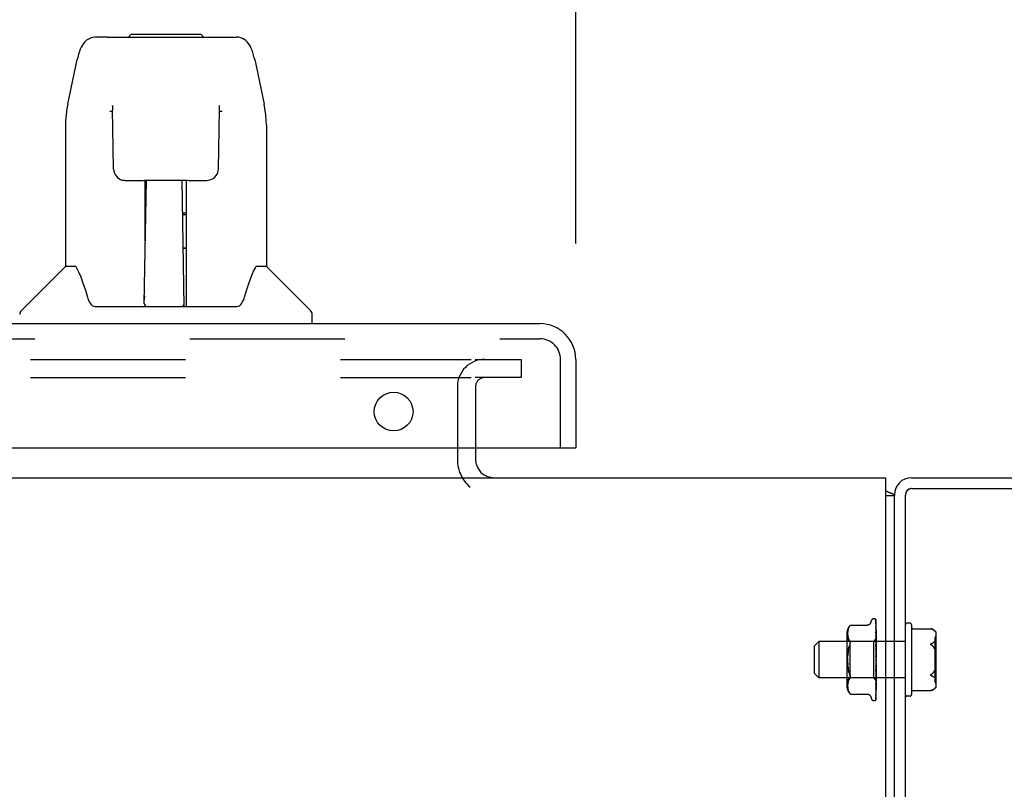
# Model space of a CAD drawing. Header units: inches. Extents: x 0 to 193, y 0 to 125.
# Tile 14 of 99: x 40.81 to 47.57, y 109.14 to 114.43. Entities that reach past the tile are written whole.
import ezdxf

# ---------------------------------------------------------------- set-up
doc = ezdxf.new("R2010")
doc.units = ezdxf.units.IN
doc.header["$LTSCALE"] = 10.63801
doc.header["$MEASUREMENT"] = 0
doc.linetypes.add('HIDDEN', pattern=[0.2, 0.1, -0.1])
doc.layers.get('0').update_dxf_attribs({"linetype": 'CONTINUOUS'})
for name, color, linetype in [('DEFAULT_2', 8, 'HIDDEN'), ('DIMENSIONS', 7, 'CONTINUOUS'), ('MAIN_ENCLOSURE_DOOR_ASSEMBLY', 7, 'CONTINUOUS')]:
    doc.layers.add(name, color=color, linetype=linetype)
doc.styles.get("Standard").update_dxf_attribs({"font": 'arial.ttf'})
doc.dimstyles.new('DIMSTYLE_1', dxfattribs={"dimtxt": 0.853316, "dimasz": 1.137755, "dimexe": 0.09, "dimexo": 0.07, "dimgap": 0.0375, "dimtad": 0, "dimtih": 1, "dimtoh": 1, "dimzin": 4, "dimdsep": 46, "dimtxsty": 'Standard', "dimblk": '_FILLED', "dimblk1": '_FILLED', "dimblk2": '_FILLED', "dimcen": 0.09, "dimazin": 1, "dimtfac": 1, "dimtdec": 3, "dimtofl": 0, "dimtmove": 0, "dimatfit": 3, "dimldrblk": '_FILLED', "dimfxl": 0, "dimtolj": 1, "dimtzin": 4, "dimarcsym": 0})

# ---------------------------------------------------------------- blocks, each defined once
blk = doc.blocks.new('_FILLED')
at = {"color": 0, "linetype": 'ByBlock'}
blk.add_solid([(0, 0), (-1, 0.2), (-1, -0.2)], dxfattribs=at)
blk = doc.blocks.new('*D3')
at = {"layer": 'DIMENSIONS', "color": 2, "linetype": 'Continuous'}
for p, q in [((7.6898, 112.8925), (7.6898, 115.8215)), ((44.6273, 112.8925), (44.6273, 115.8215)), ((7.6898, 114.7975), (22.2901, 114.7975)), ((44.6273, 114.7975), (30.027, 114.7975))]:
    blk.add_line(p, q, dxfattribs=at)
at = {"layer": 'DIMENSIONS', "color": 2, "linetype": 'Continuous', "xscale": 1.137755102, "yscale": 1.137755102, "zscale": 1.137755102, "rotation": 180}
blk.add_blockref('_FILLED', (7.6898, 114.7975), dxfattribs=at)
at = {"layer": 'DIMENSIONS', "color": 2, "linetype": 'Continuous', "xscale": 1.137755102, "yscale": 1.137755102, "zscale": 1.137755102}
blk.add_blockref('_FILLED', (44.6273, 114.7975), dxfattribs=at)
at = {"layer": 'DIMENSIONS', "color": 2, "linetype": 'Continuous', "insert": (26.1586, 115.2242), "char_height": 0.85332, "width": 6.88363, "attachment_point": 2, "line_spacing_factor": 0.9}
blk.add_mtext('36.94 DOOR', dxfattribs=at)

msp = doc.modelspace()

# ---------------------------------------------------------------- linework, layer by layer
at = {"color": 7, "linetype": 'Continuous'}
for p, q in [((43.9398, 111.4886), (43.9398, 111.4096)), ((7.3773, 111.2846), (46.7523, 111.2846)), ((46.7523, 111.2846), (46.7523, 93.4096)), ((46.7542, 111.1978), (46.7523, 111.1962)), ((46.8148, 111.1596), (46.7523, 111.1596)), ((46.8148, 93.3471), (46.8148, 111.1596))]:
    msp.add_line(p, q, dxfattribs=at)
at = {"color": 3, "linetype": 'Continuous'}
for p, q in [((46.9318, 111.2846), (49.4628, 111.2846)), ((46.8148, 111.1596), (46.8148, 111.1676)), ((46.9348, 111.2096), (49.4668, 111.2096)), ((46.8898, 93.2846), (46.8898, 111.1646))]:
    msp.add_line(p, q, dxfattribs=at)
at = {"color": 7, "linetype": 'Continuous'}
for points in [[(46.7542, 111.1978), (46.7562, 111.1957), (46.7587, 111.1936), (46.7615, 111.1916), (46.7647, 111.1897), (46.7682, 111.1879), (46.7719, 111.1862), (46.7757, 111.1846), (46.7796, 111.1831), (46.7835, 111.1817)], [(46.7835, 111.1817), (46.7909, 111.179), (46.7943, 111.1777), (46.7975, 111.1764), (46.8004, 111.1751), (46.8032, 111.1738), (46.8057, 111.1723), (46.8079, 111.1709), (46.8098, 111.1694), (46.8114, 111.1679), (46.8126, 111.1664), (46.8136, 111.1648), (46.8143, 111.1632), (46.8147, 111.1614), (46.8148, 111.1596)]]:
    msp.add_lwpolyline(points, dxfattribs=at)
for centre, radius, start, end in [((44.0648, 111.4096), 0.125, 180, 270), ((46.5648, 111.0346), 0.25, 40.76087, 41.39316), ((46.9318, 111.1676), 0.042, 93.75801, 176.24199)]:
    msp.add_arc(centre, radius, start, end, dxfattribs=at)
at = {"color": 3, "linetype": 'Continuous'}
for centre, radius in [((46.9318, 111.1676), 0.117), ((46.9348, 111.1646), 0.045)]:
    msp.add_arc(centre, radius, 90, 180, dxfattribs=at)
at = {"layer": 'DEFAULT_2', "color": 8, "linetype": 'HIDDEN'}
for p, q in [((8.9711, 112.0971), (43.9086, 112.0971)), ((43.936, 112.0971), (44.2523, 112.0971)), ((44.2523, 112.0971), (44.2523, 111.9721)), ((8.9711, 111.9721), (43.9086, 111.9721)), ((43.8148, 111.9096), (43.8148, 111.4096)), ((44.2523, 111.9721), (43.936, 111.9721)), ((43.9398, 111.9096), (43.9398, 111.4886)), ((46.6522, 110.2898), (46.6577, 110.3049)), ((46.6733, 110.3159), (46.6741, 110.3159)), ((46.685, 110.3117), (46.6851, 110.3116)), ((46.6872, 110.307), (46.689, 110.1779)), ((46.6872, 110.3039), (46.689, 110.1766)), ((46.6872, 110.3002), (46.689, 110.1741)), ((46.6872, 110.2911), (46.689, 110.1701)), ((46.6898, 110.03), (46.6898, 110.3049)), ((46.4934, 110.2198), (46.4933, 110.2148)), ((46.4937, 110.2247), (46.4934, 110.2197)), ((46.4942, 110.2299), (46.4937, 110.2246)), ((46.495, 110.2351), (46.4942, 110.2298)), ((46.4961, 110.2405), (46.4949, 110.235)), ((46.4976, 110.2459), (46.4961, 110.2404)), ((46.4995, 110.2513), (46.4976, 110.2459)), ((46.502, 110.2567), (46.4995, 110.2513)), ((46.5112, 110.2696), (46.5118, 110.2703)), ((46.5122, 110.2707), (46.5116, 110.2701)), ((46.5122, 110.2707), (46.6247, 110.2707)), ((46.6871, 110.2844), (46.6872, 110.2838)), ((46.6872, 110.2838), (46.689, 110.1652)), ((46.6872, 110.2691), (46.689, 110.1587)), ((46.6872, 110.2586), (46.6872, 110.2584)), ((46.6879, 110.2528), (46.6872, 110.2586)), ((46.6872, 110.2584), (46.689, 110.1516)), ((46.6872, 110.2385), (46.689, 110.1428)), ((46.6873, 110.2381), (46.6872, 110.2385)), ((46.6872, 110.2248), (46.6872, 110.2249)), ((46.6872, 110.2249), (46.689, 110.1337)), ((46.6879, 110.2179), (46.6872, 110.2248)), ((46.6898, 110.2372), (46.6892, 110.2427)), ((46.9218, 110.2846), (46.8998, 110.2846)), ((46.9318, 110.2746), (46.9318, 109.7946)), ((46.9418, 110.2473), (47.0628, 110.2473)), ((47.0628, 110.2472), (47.0627, 110.2473)), ((47.0628, 110.2472), (47.0631, 110.2472)), ((47.0636, 110.2471), (47.0629, 110.2472)), ((47.0634, 110.2471), (47.0643, 110.2469)), ((47.0651, 110.2467), (47.0645, 110.2468)), ((47.0651, 110.2467), (47.0659, 110.2464)), ((47.0656, 110.2465), (47.0665, 110.2463)), ((47.0663, 110.2463), (47.0671, 110.2461)), ((47.0677, 110.2459), (47.0669, 110.2461)), ((47.0858, 110.2362), (47.0874, 110.2348)), ((47.0888, 110.2335), (47.0874, 110.2348)), ((47.0904, 110.2318), (47.0914, 110.2308)), ((47.0919, 110.2302), (47.0909, 110.2313)), ((47.0924, 110.2297), (47.0919, 110.2303)), ((47.0934, 110.2287), (47.0924, 110.2298)), ((47.0933, 110.2287), (47.0944, 110.2276)), ((47.0943, 110.2277), (47.0949, 110.2271)), ((47.0948, 110.2272), (47.0954, 110.2266)), ((47.0988, 110.2259), (47.0988, 109.8433)), ((46.2648, 110.1286), (46.2948, 110.1586)), ((46.8898, 110.1586), (46.2948, 110.1586)), ((46.2948, 110.1586), (46.2948, 109.9106)), ((46.4878, 110.2142), (46.4878, 109.855)), ((46.5078, 110.1599), (46.4878, 110.1799)), ((46.4933, 110.2149), (46.4934, 110.21)), ((46.4934, 110.2101), (46.4937, 110.2052)), ((46.4937, 110.2053), (46.4942, 110.2002)), ((46.4942, 110.2003), (46.4949, 110.1951)), ((46.4949, 110.1951), (46.496, 110.1897)), ((46.496, 110.1897), (46.4976, 110.1842)), ((46.4975, 110.1842), (46.4996, 110.1787)), ((46.4995, 110.1787), (46.5021, 110.1733)), ((46.5021, 110.1733), (46.5051, 110.1682)), ((46.5051, 110.1682), (46.5087, 110.1633)), ((46.6708, 110.1599), (46.5078, 110.1599)), ((46.5078, 110.1599), (46.5078, 109.9094)), ((46.6898, 110.1789), (46.6708, 110.1599)), ((46.6708, 110.1599), (46.6708, 109.9094)), ((46.6872, 110.2005), (46.689, 110.123)), ((46.6872, 110.1843), (46.6872, 110.1845)), ((46.6872, 110.1845), (46.689, 110.1123)), ((46.6888, 110.1676), (46.6872, 110.1843)), ((46.6872, 110.1565), (46.689, 110.0999)), ((46.6888, 110.21), (46.6879, 110.2179)), ((46.6898, 110.1567), (46.6888, 110.1676)), ((46.689, 110.1779), (46.6891, 110.1779)), ((46.689, 110.1766), (46.6891, 110.1767)), ((46.689, 110.1741), (46.6891, 110.174)), ((46.689, 110.1701), (46.6891, 110.1703)), ((46.689, 110.1652), (46.6891, 110.165)), ((46.689, 110.1587), (46.6891, 110.159)), ((46.689, 110.1516), (46.6891, 110.1513)), ((46.6898, 110.1736), (46.6891, 110.1703)), ((46.6898, 110.1618), (46.6891, 110.165)), ((46.6898, 110.1639), (46.6891, 110.159)), ((46.6898, 110.1466), (46.6891, 110.1513)), ((47.0874, 110.1557), (47.0893, 110.1576)), ((47.0899, 110.158), (47.0894, 110.1576)), ((47.0938, 109.8806), (47.0938, 110.1886)), ((47.0986, 110.1523), (47.0985, 110.1532)), ((47.0987, 110.1514), (47.0986, 110.1523)), ((47.0988, 110.1505), (47.0987, 110.1514)), ((46.2648, 109.9406), (46.2648, 110.1286)), ((46.4961, 110.0858), (46.4978, 110.0976)), ((46.6872, 110.1384), (46.6872, 110.1386)), ((46.6872, 110.1386), (46.689, 110.088)), ((46.6898, 110.1091), (46.6872, 110.1384)), ((46.6872, 110.108), (46.689, 110.0745)), ((46.6872, 110.0889), (46.6872, 110.0887)), ((46.6872, 110.0889), (46.689, 110.0616)), ((46.6872, 110.0887), (46.6898, 110.0588)), ((46.689, 110.1428), (46.6891, 110.1432)), ((46.689, 110.1337), (46.6891, 110.1334)), ((46.689, 110.123), (46.6891, 110.1235)), ((46.689, 110.1123), (46.6891, 110.112)), ((46.689, 110.0999), (46.6891, 110.1006)), ((46.689, 110.088), (46.6891, 110.0877)), ((46.6898, 110.1494), (46.6891, 110.1432)), ((46.6898, 110.1273), (46.6891, 110.1334)), ((46.6898, 110.1308), (46.6891, 110.1235)), ((46.6898, 110.1047), (46.6891, 110.112)), ((46.6898, 110.1087), (46.6891, 110.1006)), ((46.6898, 110.0796), (46.6891, 110.0877)), ((46.6898, 110.0839), (46.6891, 110.0753)), ((47.0782, 110.1491), (47.0759, 110.1479)), ((47.0894, 110.1099), (47.0888, 110.111)), ((47.0899, 110.109), (47.0904, 110.108)), ((47.0904, 110.108), (47.0909, 110.1071)), ((47.0909, 110.1072), (47.0914, 110.1062)), ((47.0914, 110.1063), (47.0919, 110.1054)), ((47.0986, 110.1065), (47.0987, 110.1075)), ((47.0987, 110.1075), (47.0988, 110.1085)), ((47.0988, 110.1495), (47.0988, 110.1505)), ((47.0988, 110.1496), (47.0988, 110.1486)), ((47.0988, 110.1095), (47.0988, 110.1107)), ((47.0988, 110.1085), (47.0988, 110.1096)), ((46.689, 110.0745), (46.6891, 110.0753)), ((46.689, 110.0616), (46.6891, 110.0615)), ((46.6898, 110.0529), (46.6891, 110.0615)), ((46.6898, 110.0574), (46.6891, 110.0485)), ((46.6898, 110.0255), (46.6891, 110.0343)), ((46.6898, 110.03), (46.6891, 110.0212)), ((46.6898, 109.7649), (46.6898, 110.0255)), ((46.4961, 109.9834), (46.4949, 109.9957)), ((46.6882, 109.998), (46.6872, 109.9867)), ((46.689, 109.9942), (46.6872, 109.9551)), ((46.6872, 109.9553), (46.6898, 109.985)), ((46.689, 109.9817), (46.6872, 109.9365)), ((46.689, 109.9688), (46.6872, 109.9071)), ((46.689, 109.9574), (46.6872, 109.89)), ((46.6872, 109.9551), (46.6872, 109.9553)), ((46.689, 110.0082), (46.6882, 109.998)), ((46.689, 109.9942), (46.6891, 109.9944)), ((46.689, 109.9817), (46.6891, 109.981)), ((46.689, 109.9688), (46.6891, 109.9691)), ((46.689, 109.9574), (46.6891, 109.9568)), ((46.6898, 109.9984), (46.6891, 110.0072)), ((46.6898, 110.0028), (46.6891, 109.9944)), ((46.6898, 109.9726), (46.6891, 109.981)), ((46.6898, 109.9768), (46.6891, 109.9691)), ((46.6898, 109.9491), (46.6891, 109.9568)), ((46.6898, 109.9528), (46.6891, 109.9461)), ((47.0894, 109.9593), (47.0888, 109.9582)), ((47.0904, 109.9612), (47.0899, 109.9603)), ((47.0909, 109.9621), (47.0904, 109.9612)), ((47.0914, 109.963), (47.0909, 109.9621)), ((47.0919, 109.9638), (47.0914, 109.9629)), ((47.0924, 109.9645), (47.0919, 109.9637)), ((47.0986, 109.9626), (47.0985, 109.9635)), ((47.0987, 109.9617), (47.0986, 109.9626)), ((47.0988, 109.9607), (47.0987, 109.9617)), ((46.2648, 109.9406), (46.2948, 109.9106)), ((46.8898, 109.9106), (46.2948, 109.9106)), ((46.5078, 109.9094), (46.4878, 109.8894)), ((46.4976, 109.885), (46.496, 109.8795)), ((46.4996, 109.8905), (46.4975, 109.885)), ((46.5021, 109.8959), (46.4995, 109.8905)), ((46.5051, 109.901), (46.5021, 109.8959)), ((46.5051, 109.901), (46.5087, 109.9059)), ((46.5054, 109.9401), (46.5087, 109.9312)), ((46.6708, 109.9094), (46.5078, 109.9094)), ((46.512, 109.9142), (46.5116, 109.9119)), ((46.6896, 109.8906), (46.6708, 109.9094)), ((46.689, 109.9458), (46.6872, 109.8637)), ((46.689, 109.9359), (46.6872, 109.8489)), ((46.689, 109.9261), (46.6872, 109.8266)), ((46.6872, 109.9073), (46.6884, 109.9201)), ((46.689, 109.9179), (46.6872, 109.8144)), ((46.689, 109.9102), (46.6872, 109.797)), ((46.6872, 109.9071), (46.6872, 109.9073)), ((46.689, 109.9042), (46.6872, 109.788)), ((46.689, 109.899), (46.6872, 109.776)), ((46.689, 109.8953), (46.6872, 109.7705)), ((46.689, 109.8926), (46.6872, 109.7644)), ((46.689, 109.8913), (46.6872, 109.7625)), ((46.6884, 109.9201), (46.6898, 109.9359)), ((46.6888, 109.8797), (46.6898, 109.8902)), ((46.689, 109.9458), (46.6891, 109.9461)), ((46.689, 109.9359), (46.6891, 109.9354)), ((46.689, 109.9261), (46.6891, 109.9263)), ((46.689, 109.9179), (46.6891, 109.9176)), ((46.689, 109.9104), (46.6891, 109.9105)), ((46.689, 109.9102), (46.689, 109.9104)), ((46.689, 109.9042), (46.6891, 109.904)), ((46.689, 109.899), (46.6891, 109.8991)), ((46.689, 109.8953), (46.6891, 109.8951)), ((46.689, 109.8926), (46.6891, 109.8926)), ((46.689, 109.8913), (46.6891, 109.8913)), ((46.6898, 109.9286), (46.6891, 109.9354)), ((46.6898, 109.9318), (46.6891, 109.9263)), ((46.6898, 109.912), (46.6891, 109.9176)), ((46.6898, 109.9145), (46.6891, 109.9105)), ((46.6898, 109.8999), (46.6891, 109.904)), ((46.6898, 109.9016), (46.6891, 109.8991)), ((46.6898, 109.8904), (46.6896, 109.8906)), ((47.0858, 109.9149), (47.0874, 109.9136)), ((47.0899, 109.9112), (47.0904, 109.9107)), ((47.0904, 109.9108), (47.0909, 109.9104)), ((47.0986, 109.9169), (47.0987, 109.9179)), ((47.0987, 109.9178), (47.0988, 109.9188)), ((47.0988, 109.9197), (47.0988, 109.9206)), ((47.0988, 109.9187), (47.0988, 109.9197)), ((46.4934, 109.8592), (46.4933, 109.8543)), ((46.4933, 109.8544), (46.4934, 109.8494)), ((46.4937, 109.864), (46.4934, 109.8591)), ((46.4934, 109.8495), (46.4937, 109.8445)), ((46.4942, 109.869), (46.4937, 109.8639)), ((46.4937, 109.8446), (46.4942, 109.8393)), ((46.4949, 109.8741), (46.4942, 109.8689)), ((46.4942, 109.8394), (46.495, 109.8341)), ((46.496, 109.8795), (46.4949, 109.8741)), ((46.4949, 109.8342), (46.4961, 109.8287)), ((46.4961, 109.8288), (46.4976, 109.8233)), ((46.4976, 109.8233), (46.4995, 109.8179)), ((46.4995, 109.8179), (46.502, 109.8125)), ((46.6872, 109.8637), (46.6872, 109.8639)), ((46.6872, 109.8266), (46.6872, 109.8266)), ((46.6872, 109.8144), (46.6872, 109.8144)), ((46.6884, 109.8367), (46.6892, 109.844)), ((46.6892, 109.844), (46.6898, 109.8498)), ((46.9418, 109.822), (47.0628, 109.822)), ((47.0634, 109.8221), (47.0643, 109.8223)), ((47.0645, 109.8224), (47.064, 109.8223)), ((47.0643, 109.8223), (47.065, 109.8225)), ((47.0648, 109.8225), (47.0653, 109.8226)), ((47.0659, 109.8228), (47.065, 109.8225)), ((47.0659, 109.8228), (47.0665, 109.8229)), ((47.0677, 109.8233), (47.0669, 109.8231)), ((47.0782, 109.8278), (47.0759, 109.8266)), ((47.0874, 109.8344), (47.0888, 109.8358)), ((47.0899, 109.8368), (47.0904, 109.8374)), ((47.0904, 109.8373), (47.0909, 109.8379)), ((47.0909, 109.8379), (47.0914, 109.8384)), ((47.0914, 109.8384), (47.094, 109.8411)), ((47.0945, 109.8416), (47.0938, 109.841)), ((47.0948, 109.842), (47.0953, 109.8425)), ((46.5087, 109.8025), (46.5051, 109.8074)), ((46.5098, 109.8012), (46.5087, 109.8025)), ((46.5122, 109.7986), (46.5121, 109.7987)), ((46.5122, 109.7986), (46.6247, 109.7986)), ((46.6522, 109.7794), (46.6577, 109.7643)), ((46.6733, 109.7534), (46.6741, 109.7534)), ((46.6867, 109.7622), (46.6867, 109.7621)), ((46.6872, 109.797), (46.6871, 109.7967)), ((46.6872, 109.788), (46.6871, 109.7873)), ((46.9218, 109.7846), (46.8998, 109.7846))]:
    msp.add_line(p, q, dxfattribs=at)
for points in [[(46.6522, 110.2898), (46.6515, 110.2881), (46.6507, 110.2864), (46.6497, 110.2848), (46.6487, 110.2831), (46.6475, 110.2816), (46.6462, 110.28), (46.6448, 110.2786), (46.6432, 110.2772), (46.6415, 110.2759), (46.6396, 110.2747), (46.6377, 110.2737), (46.6356, 110.2727), (46.6333, 110.2719), (46.631, 110.2713), (46.6285, 110.2709), (46.626, 110.2707), (46.6248, 110.2707)], [(46.6898, 110.3049), (46.6893, 110.3062), (46.6887, 110.3073), (46.6881, 110.3083), (46.6874, 110.3092), (46.6868, 110.31), (46.6863, 110.3106), (46.6858, 110.311), (46.6854, 110.3114), (46.6852, 110.3116), (46.685, 110.3117), (46.685, 110.3117)], [(46.686, 110.3106), (46.686, 110.3105), (46.6862, 110.3102), (46.6864, 110.3098), (46.6867, 110.3094), (46.6868, 110.3089), (46.687, 110.3084), (46.6871, 110.3078), (46.6872, 110.3073), (46.6872, 110.307)], [(46.6898, 110.3014), (46.6894, 110.3031), (46.6889, 110.3046), (46.6884, 110.306), (46.6879, 110.3073), (46.6872, 110.3086), (46.6865, 110.3098), (46.686, 110.3106)], [(46.6871, 110.3057), (46.6867, 110.3062), (46.6866, 110.3064), (46.6866, 110.3064), (46.6866, 110.3063), (46.6867, 110.3061), (46.6868, 110.3058), (46.687, 110.3054), (46.6871, 110.3049), (46.6872, 110.3043), (46.6872, 110.3039)], [(46.687, 110.3016), (46.687, 110.3014), (46.6871, 110.3008), (46.6872, 110.3002)], [(46.6898, 110.2888), (46.6895, 110.2905), (46.6891, 110.2926), (46.6887, 110.2947), (46.6883, 110.2966), (46.6878, 110.2985), (46.6873, 110.3004), (46.687, 110.3016)], [(46.687, 110.2922), (46.687, 110.2923), (46.687, 110.2923), (46.687, 110.2921), (46.6871, 110.2919), (46.6872, 110.2914), (46.6872, 110.2911)], [(46.6878, 110.2907), (46.6873, 110.2916), (46.6872, 110.2919), (46.6871, 110.2922), (46.687, 110.2922)], [(46.6898, 110.3003), (46.6897, 110.3007), (46.6894, 110.3014), (46.6891, 110.3021), (46.6888, 110.3027), (46.6885, 110.3033), (46.6882, 110.3039), (46.6879, 110.3044), (46.6876, 110.3049), (46.6873, 110.3053), (46.6871, 110.3057)], [(46.6898, 110.2863), (46.6896, 110.2869), (46.6893, 110.2876), (46.689, 110.2883), (46.6887, 110.289), (46.6884, 110.2896), (46.6881, 110.2902), (46.6878, 110.2907)], [(46.502, 110.2566), (46.5051, 110.2618), (46.5087, 110.2667)], [(46.5112, 110.2696), (46.5107, 110.2691), (46.5101, 110.2684), (46.5087, 110.2667)], [(46.5098, 110.2681), (46.5104, 110.2687), (46.5108, 110.2692)], [(46.512, 110.2705), (46.5121, 110.2706), (46.5122, 110.2707)], [(46.6898, 110.2672), (46.6896, 110.2691), (46.6892, 110.2718), (46.6888, 110.2746), (46.6883, 110.2773), (46.6879, 110.28), (46.6874, 110.2826), (46.6871, 110.2844)], [(46.6872, 110.2691), (46.6872, 110.2692), (46.6871, 110.2694), (46.6871, 110.2694), (46.6872, 110.2693), (46.6872, 110.2691)], [(46.6883, 110.2667), (46.6877, 110.268), (46.6875, 110.2685), (46.6873, 110.2689), (46.6872, 110.2691)], [(46.6882, 110.2357), (46.6879, 110.2363), (46.6877, 110.237), (46.6874, 110.2375), (46.6873, 110.238), (46.6873, 110.2381)], [(46.6892, 110.2427), (46.6888, 110.246), (46.6879, 110.2528)], [(46.6898, 110.2319), (46.6896, 110.2325), (46.6892, 110.2334), (46.6889, 110.2342), (46.6882, 110.2357)], [(46.6898, 110.2632), (46.6897, 110.2634), (46.6894, 110.2643), (46.689, 110.2652), (46.6887, 110.266), (46.6883, 110.2667)], [(47.0627, 110.2473), (47.0628, 110.2473), (47.0629, 110.2472)], [(47.064, 110.2469), (47.0648, 110.2467), (47.0653, 110.2466)], [(47.0677, 110.2459), (47.0706, 110.2449), (47.0734, 110.2438), (47.0759, 110.2426), (47.0782, 110.2414), (47.0803, 110.2401), (47.0823, 110.2389)], [(47.0858, 110.2362), (47.0841, 110.2376), (47.0823, 110.2389)], [(47.0888, 110.2335), (47.0893, 110.2329), (47.0899, 110.2324), (47.0904, 110.2318)], [(47.0899, 110.2324), (47.0894, 110.2329), (47.0888, 110.2335)], [(47.0953, 110.2267), (47.0958, 110.2262), (47.0962, 110.2258), (47.0967, 110.2254), (47.0971, 110.225), (47.0974, 110.2248), (47.0977, 110.2246), (47.098, 110.2244), (47.0982, 110.2243), (47.0984, 110.2243), (47.0985, 110.2242), (47.0986, 110.2243), (47.0987, 110.2243), (47.0988, 110.2244), (47.0988, 110.2245)], [(47.0988, 110.2246), (47.0988, 110.2245), (47.0988, 110.2244), (47.0987, 110.2243), (47.0986, 110.2243), (47.0985, 110.2242), (47.0984, 110.2243), (47.0982, 110.2243), (47.098, 110.2244), (47.0978, 110.2245), (47.0975, 110.2247), (47.0972, 110.225), (47.0968, 110.2253), (47.0964, 110.2257), (47.0959, 110.2261), (47.0954, 110.2266)], [(46.5087, 110.1633), (46.51, 110.1615), (46.511, 110.1595), (46.5116, 110.1573)], [(46.5087, 110.138), (46.51, 110.1413), (46.511, 110.1445), (46.5116, 110.1474), (46.512, 110.1501), (46.5122, 110.1526), (46.512, 110.155), (46.5116, 110.1573)], [(46.689, 110.1956), (46.6883, 110.197), (46.688, 110.1977), (46.6878, 110.1983), (46.6875, 110.199), (46.6874, 110.1995), (46.6872, 110.2), (46.6872, 110.2003), (46.6872, 110.2005)], [(46.6898, 110.1497), (46.6895, 110.1505), (46.6891, 110.1512), (46.6888, 110.1519), (46.6884, 110.1526), (46.6881, 110.1533), (46.6878, 110.1541), (46.6875, 110.1547), (46.6873, 110.1554), (46.6872, 110.156), (46.6872, 110.1564), (46.6872, 110.1565)], [(46.6898, 110.1999), (46.6896, 110.2022), (46.6888, 110.21)], [(46.6898, 110.1936), (46.6896, 110.1941), (46.6893, 110.1948), (46.689, 110.1956)], [(46.6898, 110.1788), (46.6895, 110.1785), (46.6893, 110.1783), (46.6892, 110.1781), (46.6891, 110.178), (46.689, 110.1779), (46.689, 110.1779)], [(46.6898, 110.1769), (46.6895, 110.1767), (46.6893, 110.1766), (46.6892, 110.1765), (46.6891, 110.1765), (46.689, 110.1766), (46.689, 110.1766)], [(46.6898, 110.1755), (46.6895, 110.1752), (46.6893, 110.1748), (46.6892, 110.1745), (46.6891, 110.1743), (46.689, 110.1741), (46.689, 110.1741)], [(46.6898, 110.1698), (46.6895, 110.1697), (46.6893, 110.1697), (46.6892, 110.1698), (46.6891, 110.1699), (46.689, 110.1701)], [(46.6898, 110.1672), (46.6895, 110.1667), (46.6893, 110.1663), (46.6892, 110.1659), (46.6891, 110.1655), (46.689, 110.1652), (46.689, 110.1652)], [(46.6898, 110.1578), (46.6895, 110.1579), (46.6893, 110.158), (46.6892, 110.1582), (46.6891, 110.1584), (46.689, 110.1587)], [(46.6898, 110.154), (46.6895, 110.1535), (46.6893, 110.153), (46.6892, 110.1525), (46.6891, 110.1521), (46.689, 110.1517), (46.689, 110.1516)], [(46.6898, 110.1784), (46.6896, 110.178), (46.6894, 110.1776), (46.6892, 110.1772), (46.6891, 110.1767)], [(46.6898, 110.178), (46.6896, 110.178), (46.6894, 110.178), (46.6892, 110.178), (46.6891, 110.1779)], [(46.6898, 110.1723), (46.6896, 110.1728), (46.6894, 110.1732), (46.6892, 110.1736), (46.6891, 110.174)], [(47.0677, 110.1446), (47.0706, 110.1456), (47.0734, 110.1467), (47.0759, 110.1479), (47.0782, 110.1491), (47.0803, 110.1504), (47.0823, 110.1516)], [(47.0874, 110.1557), (47.0858, 110.1543), (47.0841, 110.1529), (47.0823, 110.1516)], [(47.0985, 110.1531), (47.0984, 110.1539), (47.0982, 110.1548), (47.098, 110.1556), (47.0978, 110.1563), (47.0975, 110.157), (47.0972, 110.1577), (47.0968, 110.1583), (47.0964, 110.1588), (47.0959, 110.1593), (47.0954, 110.1596), (47.0949, 110.1598), (47.0945, 110.1599), (47.094, 110.1599), (47.0934, 110.1599), (47.0929, 110.1598), (47.0924, 110.1596), (47.0919, 110.1594), (47.0914, 110.1591), (47.0909, 110.1588), (47.0904, 110.1585), (47.0899, 110.158)], [(47.0904, 110.1584), (47.0909, 110.1588), (47.0914, 110.1591), (47.0919, 110.1594), (47.0923, 110.1596), (47.0928, 110.1598), (47.0933, 110.1599), (47.0938, 110.1599), (47.0943, 110.1599), (47.0948, 110.1598), (47.0953, 110.1597), (47.0958, 110.1594), (47.0962, 110.159), (47.0967, 110.1585), (47.0971, 110.1579), (47.0974, 110.1572), (47.0977, 110.1565), (47.098, 110.1557), (47.0982, 110.1549), (47.0984, 110.1541), (47.0985, 110.1532)], [(46.4999, 110.1088), (46.4978, 110.0976), (46.4961, 110.0858), (46.4949, 110.0735), (46.494, 110.0608)], [(46.4999, 110.1088), (46.5024, 110.1194), (46.5054, 110.1291)], [(46.5087, 110.138), (46.5054, 110.1291), (46.5024, 110.1194)], [(46.6887, 110.1036), (46.6884, 110.1042), (46.6881, 110.1048), (46.6878, 110.1055), (46.6876, 110.1062), (46.6874, 110.1069), (46.6872, 110.1076), (46.6872, 110.1081)], [(46.6891, 110.0918), (46.689, 110.092), (46.6889, 110.0922), (46.6888, 110.0923), (46.6887, 110.0923), (46.6885, 110.0923), (46.6883, 110.0921), (46.6881, 110.092), (46.6878, 110.0917), (46.6876, 110.0914), (46.6874, 110.0909), (46.6873, 110.0904), (46.6872, 110.0899), (46.6872, 110.0893), (46.6872, 110.0889)], [(46.6898, 110.1017), (46.6897, 110.102), (46.6894, 110.1025), (46.6887, 110.1036)], [(46.6898, 110.1414), (46.6895, 110.1416), (46.6893, 110.1418), (46.6892, 110.1421), (46.6891, 110.1424), (46.689, 110.1428)], [(46.6898, 110.1365), (46.6895, 110.1359), (46.6893, 110.1354), (46.6892, 110.1348), (46.6891, 110.1343), (46.689, 110.1339), (46.689, 110.1337)], [(46.6898, 110.1211), (46.6895, 110.1214), (46.6893, 110.1217), (46.6892, 110.1221), (46.6891, 110.1226), (46.689, 110.123)], [(46.6898, 110.1154), (46.6895, 110.1148), (46.6893, 110.1142), (46.6892, 110.1136), (46.6891, 110.113), (46.689, 110.1125), (46.689, 110.1123)], [(46.6898, 110.0977), (46.6895, 110.0981), (46.6893, 110.0985), (46.6892, 110.099), (46.6891, 110.0995), (46.689, 110.0999)], [(46.6898, 110.0913), (46.6895, 110.0907), (46.6893, 110.0901), (46.6892, 110.0894), (46.6891, 110.0888), (46.689, 110.0882), (46.689, 110.088)], [(47.0677, 110.1446), (47.0669, 110.1444), (47.0663, 110.1441), (47.0656, 110.1438), (47.065, 110.1435), (47.0645, 110.1432), (47.064, 110.1429), (47.0636, 110.1426), (47.0632, 110.1422), (47.0629, 110.1417), (47.0628, 110.1413), (47.0628, 110.1408), (47.0629, 110.1403), (47.0631, 110.1398), (47.0634, 110.1393), (47.0638, 110.1388), (47.0643, 110.1384), (47.0648, 110.138), (47.0653, 110.1375), (47.0659, 110.1371), (47.0665, 110.1367), (47.0671, 110.1363)], [(47.0677, 110.1359), (47.0669, 110.1364), (47.0663, 110.1368), (47.0656, 110.1373), (47.065, 110.1377), (47.0645, 110.1382), (47.064, 110.1386), (47.0636, 110.1391), (47.0632, 110.1396), (47.0629, 110.1401), (47.0628, 110.1406), (47.0628, 110.1411), (47.0629, 110.1416), (47.0631, 110.142), (47.0634, 110.1424), (47.0638, 110.1428), (47.0643, 110.1431), (47.0648, 110.1434), (47.0653, 110.1437), (47.0659, 110.1439), (47.0665, 110.1442), (47.0671, 110.1444)], [(47.0677, 110.1359), (47.0703, 110.1341), (47.0728, 110.1322), (47.0752, 110.13), (47.0775, 110.1277), (47.0796, 110.1252), (47.0817, 110.1227), (47.0836, 110.1199), (47.0854, 110.1171), (47.0872, 110.1141), (47.0888, 110.111)], [(47.0888, 110.111), (47.0874, 110.1136), (47.0859, 110.1163), (47.0842, 110.119), (47.0824, 110.1217), (47.0804, 110.1243), (47.0782, 110.1269), (47.0758, 110.1294), (47.0733, 110.1318), (47.0706, 110.1339), (47.0677, 110.1359)], [(47.0888, 110.111), (47.0893, 110.11), (47.0899, 110.1089)], [(47.0919, 110.1056), (47.0923, 110.1048), (47.0928, 110.1041), (47.0933, 110.1035), (47.0938, 110.1029), (47.0943, 110.1024), (47.0948, 110.102), (47.0953, 110.1017), (47.0958, 110.1015), (47.0962, 110.1014), (47.0967, 110.1015), (47.0971, 110.1018), (47.0974, 110.1022), (47.0977, 110.1027), (47.098, 110.1033), (47.0982, 110.104), (47.0984, 110.1048), (47.0985, 110.1056), (47.0986, 110.1066)], [(47.0985, 110.1057), (47.0984, 110.1049), (47.0982, 110.1042), (47.098, 110.1034), (47.0978, 110.1028), (47.0975, 110.1023), (47.0972, 110.1019), (47.0968, 110.1016), (47.0964, 110.1014), (47.0959, 110.1014), (47.0954, 110.1016), (47.0949, 110.1019), (47.0945, 110.1023), (47.094, 110.1028), (47.0934, 110.1033), (47.0929, 110.104), (47.0924, 110.1047), (47.0919, 110.1054)], [(46.494, 110.0084), (46.4935, 110.0214), (46.4933, 110.0346), (46.4935, 110.0478), (46.494, 110.0608)], [(46.4935, 110.0478), (46.4933, 110.0346), (46.4935, 110.0214), (46.494, 110.0085), (46.4949, 109.9957)], [(46.689, 110.0526), (46.6889, 110.0529), (46.6887, 110.0531), (46.6885, 110.0534), (46.6883, 110.0537), (46.6881, 110.0541), (46.6878, 110.0546), (46.6876, 110.0551), (46.6874, 110.0557), (46.6873, 110.0562)], [(46.6873, 110.0561), (46.6876, 110.0546), (46.688, 110.0529), (46.6883, 110.0513), (46.6886, 110.0498), (46.6889, 110.0482), (46.6891, 110.0469)], [(46.6898, 110.072), (46.6895, 110.0725), (46.6893, 110.073), (46.6892, 110.0735), (46.6891, 110.0741), (46.689, 110.0745)], [(46.6898, 110.0652), (46.6895, 110.0646), (46.6893, 110.064), (46.6892, 110.0633), (46.6891, 110.0627), (46.689, 110.0621), (46.689, 110.0616)], [(46.6898, 110.0516), (46.6897, 110.0518), (46.6895, 110.052), (46.6893, 110.0522), (46.689, 110.0526)], [(46.6891, 110.0469), (46.6891, 110.0473), (46.689, 110.0479), (46.6891, 110.0485)], [(46.6898, 110.0379), (46.6895, 110.0374), (46.6893, 110.0368), (46.6892, 110.0362), (46.6891, 110.0356), (46.689, 110.035), (46.6891, 110.0343)], [(46.6898, 110.0176), (46.6895, 110.0182), (46.6893, 110.0188), (46.6892, 110.0194), (46.6891, 110.02), (46.689, 110.0206), (46.6891, 110.0212)], [(46.6898, 110.045), (46.6895, 110.0455), (46.6893, 110.0461), (46.6892, 110.0467), (46.6891, 110.0469)], [(46.4961, 109.9834), (46.4978, 109.9716), (46.4999, 109.9604), (46.5024, 109.9498)], [(46.5087, 109.9312), (46.5054, 109.9401), (46.5024, 109.9498), (46.4999, 109.9604)], [(46.6872, 109.9866), (46.6873, 109.9873), (46.6875, 109.988), (46.6877, 109.9887), (46.6879, 109.9893), (46.6882, 109.9898), (46.6885, 109.9904), (46.6888, 109.9908), (46.6894, 109.9917)], [(46.6898, 110.0106), (46.6895, 110.0101), (46.6893, 110.0096), (46.6892, 110.009), (46.6891, 110.0084), (46.689, 110.0082)], [(46.689, 110.0082), (46.689, 110.0078), (46.6891, 110.0072)], [(46.6898, 109.9908), (46.6895, 109.9914), (46.6893, 109.992), (46.6892, 109.9926), (46.6891, 109.9933), (46.689, 109.9939), (46.689, 109.9942)], [(46.6898, 109.9841), (46.6895, 109.9837), (46.6893, 109.9832), (46.6892, 109.9827), (46.6891, 109.9822), (46.689, 109.9817)], [(46.6898, 109.9656), (46.6895, 109.9662), (46.6893, 109.9668), (46.6892, 109.9674), (46.6891, 109.968), (46.689, 109.9686), (46.689, 109.9688)], [(46.6898, 109.9594), (46.6895, 109.9591), (46.6893, 109.9587), (46.6892, 109.9583), (46.6891, 109.9578), (46.689, 109.9574)], [(46.6894, 109.9917), (46.6897, 109.9922), (46.6898, 109.9924)], [(47.0677, 109.9333), (47.0703, 109.9351), (47.0728, 109.9371), (47.0752, 109.9392), (47.0775, 109.9415), (47.0796, 109.944), (47.0817, 109.9465), (47.0836, 109.9493), (47.0854, 109.9521), (47.0872, 109.9551), (47.0888, 109.9582)], [(47.0888, 109.9582), (47.0874, 109.9556), (47.0859, 109.9529), (47.0842, 109.9502), (47.0824, 109.9475), (47.0804, 109.9449), (47.0782, 109.9423), (47.0758, 109.9398), (47.0733, 109.9375), (47.0706, 109.9353), (47.0677, 109.9333)], [(47.0888, 109.9582), (47.0893, 109.9593), (47.0899, 109.9602), (47.0904, 109.9612)], [(47.0985, 109.9634), (47.0984, 109.9643), (47.0982, 109.965), (47.098, 109.9657), (47.0978, 109.9664), (47.0975, 109.9669), (47.0972, 109.9673), (47.0968, 109.9676), (47.0964, 109.9678), (47.0959, 109.9678), (47.0954, 109.9676), (47.0949, 109.9673), (47.0944, 109.9669), (47.0939, 109.9664), (47.0934, 109.9658), (47.0929, 109.9652), (47.0924, 109.9644)], [(47.0929, 109.9651), (47.0933, 109.9657), (47.0938, 109.9663), (47.0943, 109.9668), (47.0948, 109.9672), (47.0953, 109.9675), (47.0958, 109.9677), (47.0962, 109.9678), (47.0967, 109.9677), (47.0971, 109.9674), (47.0974, 109.967), (47.0977, 109.9665), (47.098, 109.9658), (47.0982, 109.9651), (47.0984, 109.9644), (47.0985, 109.9635)], [(47.0988, 109.9607), (47.0988, 109.9597), (47.0988, 109.9586)], [(46.5087, 109.9312), (46.51, 109.9279), (46.511, 109.9247)], [(46.5087, 109.9059), (46.51, 109.9077), (46.511, 109.9097), (46.5116, 109.9119)], [(46.512, 109.9142), (46.5122, 109.9166), (46.512, 109.9191), (46.5116, 109.9218), (46.511, 109.9247)], [(46.6872, 109.9364), (46.6872, 109.9365), (46.6872, 109.9371), (46.6874, 109.9378), (46.6876, 109.9385), (46.6879, 109.9392), (46.6882, 109.9399), (46.6885, 109.9405), (46.6888, 109.9412), (46.6891, 109.9418), (46.6895, 109.9424), (46.6898, 109.9431), (46.6898, 109.9431)], [(46.6872, 109.89), (46.6872, 109.8904), (46.6873, 109.8908), (46.6874, 109.8914), (46.6877, 109.8921), (46.688, 109.8929), (46.6883, 109.8936), (46.6887, 109.8944), (46.689, 109.8952), (46.6894, 109.896), (46.6897, 109.8968), (46.6898, 109.897)], [(46.6898, 109.9428), (46.6895, 109.9434), (46.6893, 109.944), (46.6892, 109.9446), (46.6891, 109.9451), (46.689, 109.9456), (46.689, 109.9458)], [(46.6898, 109.9375), (46.6895, 109.9373), (46.6893, 109.937), (46.6892, 109.9367), (46.6891, 109.9363), (46.689, 109.9359)], [(46.6898, 109.9234), (46.6895, 109.924), (46.6893, 109.9245), (46.6892, 109.925), (46.6891, 109.9255), (46.689, 109.926), (46.689, 109.9261)], [(46.6898, 109.9191), (46.6895, 109.919), (46.6893, 109.9188), (46.6892, 109.9186), (46.6891, 109.9183), (46.689, 109.9179)], [(46.6898, 109.908), (46.6896, 109.9085), (46.6894, 109.909), (46.6892, 109.9094), (46.6891, 109.9097), (46.689, 109.9101), (46.689, 109.9102)], [(46.6898, 109.9048), (46.6895, 109.9048), (46.6893, 109.9048), (46.6892, 109.9046), (46.6891, 109.9045), (46.689, 109.9042)], [(46.6898, 109.8972), (46.6895, 109.8977), (46.6893, 109.898), (46.6892, 109.8984), (46.6891, 109.8987), (46.689, 109.8989), (46.689, 109.899)], [(46.6898, 109.8952), (46.6895, 109.8954), (46.6893, 109.8954), (46.6892, 109.8954), (46.6891, 109.8954), (46.689, 109.8953)], [(46.6898, 109.8914), (46.6895, 109.8917), (46.6893, 109.892), (46.6892, 109.8922), (46.6891, 109.8924), (46.689, 109.8926), (46.689, 109.8926)], [(46.6898, 109.8907), (46.6895, 109.8909), (46.6893, 109.8911), (46.6892, 109.8912), (46.6891, 109.8913), (46.689, 109.8913), (46.689, 109.8913)], [(46.6898, 109.8925), (46.6896, 109.8931), (46.6894, 109.8938), (46.6892, 109.8944), (46.6891, 109.8951)], [(46.6898, 109.8934), (46.6896, 109.8932), (46.6894, 109.8929), (46.6892, 109.8928), (46.6891, 109.8926)], [(46.6896, 109.8906), (46.6894, 109.8908), (46.6892, 109.891), (46.6891, 109.8913)], [(47.0677, 109.9333), (47.0669, 109.9328), (47.0663, 109.9324), (47.0656, 109.9319), (47.0651, 109.9315), (47.0645, 109.931), (47.064, 109.9306), (47.0636, 109.9301), (47.0632, 109.9296), (47.0629, 109.9291), (47.0628, 109.9286), (47.0628, 109.9281), (47.0629, 109.9276), (47.0631, 109.9272), (47.0634, 109.9268), (47.0638, 109.9264), (47.0643, 109.9261), (47.0648, 109.9258), (47.0653, 109.9255), (47.0659, 109.9253), (47.0665, 109.925), (47.0671, 109.9248)], [(47.0677, 109.9246), (47.0669, 109.9249), (47.0663, 109.9251), (47.0656, 109.9254), (47.0651, 109.9257), (47.0645, 109.926), (47.064, 109.9263), (47.0636, 109.9267), (47.0632, 109.927), (47.0629, 109.9275), (47.0628, 109.9279), (47.0628, 109.9284), (47.0629, 109.9289), (47.0631, 109.9294), (47.0634, 109.9299), (47.0638, 109.9304), (47.0643, 109.9308), (47.0648, 109.9313), (47.0653, 109.9317), (47.0659, 109.9321), (47.0665, 109.9325), (47.0671, 109.9329)], [(47.0677, 109.9246), (47.0706, 109.9236), (47.0734, 109.9225), (47.0759, 109.9213), (47.0782, 109.9201), (47.0803, 109.9189), (47.0823, 109.9176)], [(47.0858, 109.9149), (47.0841, 109.9163), (47.0823, 109.9176)], [(47.0899, 109.9112), (47.0894, 109.9116), (47.0874, 109.9136)], [(47.0909, 109.9104), (47.0914, 109.9101), (47.0919, 109.9098), (47.0924, 109.9096), (47.0929, 109.9094), (47.0933, 109.9093), (47.0938, 109.9093), (47.0943, 109.9093), (47.0948, 109.9094), (47.0953, 109.9095), (47.0958, 109.9098), (47.0962, 109.9102), (47.0967, 109.9107), (47.0971, 109.9113), (47.0974, 109.912), (47.0977, 109.9128), (47.098, 109.9136), (47.0982, 109.9144), (47.0984, 109.9152), (47.0985, 109.916), (47.0986, 109.917)], [(47.0985, 109.9162), (47.0984, 109.9153), (47.0982, 109.9145), (47.098, 109.9137), (47.0978, 109.9129), (47.0975, 109.9122), (47.0972, 109.9115), (47.0968, 109.9109), (47.0964, 109.9104), (47.096, 109.91), (47.0955, 109.9096), (47.095, 109.9094), (47.0945, 109.9093), (47.094, 109.9093), (47.0935, 109.9093), (47.093, 109.9094), (47.0925, 109.9096), (47.092, 109.9098), (47.0915, 109.9101), (47.0909, 109.9104)], [(46.6871, 109.7967), (46.6875, 109.7988), (46.6879, 109.8018), (46.6884, 109.8048), (46.6888, 109.8079), (46.6892, 109.811), (46.6896, 109.814), (46.6898, 109.816)], [(46.6872, 109.8639), (46.6875, 109.867), (46.6888, 109.8797)], [(46.6872, 109.8489), (46.6872, 109.849), (46.6872, 109.8493), (46.6873, 109.8497), (46.6875, 109.8502), (46.6877, 109.8508), (46.688, 109.8514), (46.6883, 109.8521), (46.689, 109.8536)], [(46.6872, 109.8266), (46.6875, 109.8292), (46.6884, 109.8367)], [(46.6872, 109.8144), (46.6872, 109.8143), (46.6872, 109.8143), (46.6872, 109.8144), (46.6873, 109.8146), (46.6874, 109.815), (46.6876, 109.8154), (46.6878, 109.816), (46.6881, 109.8166), (46.6887, 109.8179)], [(46.6887, 109.8179), (46.689, 109.8187), (46.6894, 109.8196), (46.6897, 109.8204), (46.6898, 109.8207)], [(46.689, 109.8536), (46.6893, 109.8543), (46.6896, 109.8551), (46.6898, 109.8556)], [(47.0636, 109.8222), (47.0629, 109.822), (47.0628, 109.822), (47.0627, 109.822)], [(47.0627, 109.822), (47.0628, 109.822), (47.0629, 109.822), (47.0631, 109.822)], [(47.0671, 109.8231), (47.0663, 109.8229), (47.0656, 109.8227)], [(47.0677, 109.8233), (47.0706, 109.8243), (47.0734, 109.8254), (47.0759, 109.8266), (47.0782, 109.8278), (47.0803, 109.8291), (47.0823, 109.8303)], [(47.0874, 109.8344), (47.0858, 109.833), (47.0841, 109.8317), (47.0823, 109.8303)], [(47.0899, 109.8368), (47.0894, 109.8363), (47.0888, 109.8358)], [(47.0954, 109.8426), (47.0949, 109.8421), (47.0943, 109.8415)], [(47.0988, 109.8447), (47.0988, 109.8448), (47.0987, 109.8449), (47.0986, 109.8449), (47.0985, 109.845), (47.0984, 109.8449), (47.0982, 109.8449), (47.098, 109.8448), (47.0978, 109.8447), (47.0975, 109.8445), (47.0972, 109.8442), (47.0968, 109.8439), (47.0964, 109.8435), (47.0959, 109.8431), (47.0953, 109.8425)], [(47.0958, 109.843), (47.0962, 109.8434), (47.0967, 109.8438), (47.0971, 109.8441), (47.0974, 109.8444), (47.0977, 109.8446), (47.098, 109.8448), (47.0982, 109.8449), (47.0984, 109.8449), (47.0985, 109.845), (47.0986, 109.8449), (47.0987, 109.8449), (47.0988, 109.8448), (47.0988, 109.8447), (47.0988, 109.8446)], [(46.502, 109.8126), (46.5051, 109.8074), (46.5087, 109.8025)], [(46.5087, 109.8025), (46.5098, 109.8012), (46.5106, 109.8002), (46.5113, 109.7995), (46.5118, 109.799), (46.5121, 109.7987)], [(46.6248, 109.7986), (46.626, 109.7985), (46.6285, 109.7983), (46.631, 109.7979), (46.6333, 109.7973), (46.6356, 109.7965), (46.6377, 109.7956), (46.6396, 109.7945), (46.6415, 109.7933), (46.6432, 109.792), (46.6448, 109.7906), (46.6462, 109.7892), (46.6475, 109.7877), (46.6487, 109.7861), (46.6497, 109.7845), (46.6507, 109.7828), (46.6515, 109.7812), (46.6522, 109.7794)], [(46.6861, 109.7592), (46.6861, 109.7591), (46.686, 109.759), (46.6861, 109.7591), (46.6864, 109.7594)], [(46.6872, 109.7625), (46.6872, 109.7622), (46.6871, 109.7617), (46.687, 109.7613), (46.6869, 109.7609), (46.6868, 109.7605), (46.6866, 109.7601), (46.6865, 109.7597), (46.6863, 109.7594), (46.6862, 109.7592), (46.6861, 109.7592)], [(46.6864, 109.7594), (46.6866, 109.7597), (46.6868, 109.76), (46.6871, 109.7604), (46.6874, 109.7608), (46.6877, 109.7612), (46.688, 109.7617), (46.6883, 109.7622), (46.6886, 109.7628), (46.6889, 109.7633), (46.6892, 109.764), (46.6895, 109.7646), (46.6898, 109.7653), (46.6898, 109.7654)], [(46.6867, 109.7622), (46.6871, 109.7632), (46.6876, 109.7645), (46.6881, 109.766), (46.6885, 109.7676), (46.689, 109.7692), (46.6894, 109.7709), (46.6898, 109.7727), (46.6898, 109.7729)], [(46.6872, 109.7644), (46.6871, 109.7637), (46.687, 109.7631), (46.6869, 109.7626), (46.6867, 109.7622)], [(46.6872, 109.7705), (46.6871, 109.77), (46.6871, 109.7695), (46.687, 109.7691), (46.6869, 109.7689), (46.6868, 109.7688), (46.6868, 109.7687)], [(46.6868, 109.7687), (46.6868, 109.7687), (46.6869, 109.7688), (46.687, 109.769), (46.6871, 109.7693), (46.6875, 109.77)], [(46.6871, 109.7751), (46.6874, 109.7766), (46.6879, 109.7789), (46.6883, 109.7811), (46.6887, 109.7835), (46.6891, 109.7859), (46.6895, 109.7883), (46.6898, 109.7901)], [(46.6871, 109.7873), (46.6871, 109.7873), (46.6871, 109.7873), (46.6872, 109.7875), (46.6873, 109.7878), (46.6875, 109.7883)], [(46.6872, 109.776), (46.6871, 109.7754), (46.6871, 109.7751)], [(46.6872, 109.7597), (46.6881, 109.7609), (46.6887, 109.7621), (46.6892, 109.7633), (46.6897, 109.7646), (46.6898, 109.7649)], [(46.6875, 109.7883), (46.6881, 109.7894), (46.6884, 109.79), (46.6887, 109.7907), (46.689, 109.7914), (46.6894, 109.7922), (46.6897, 109.793), (46.6898, 109.7934)], [(46.6875, 109.77), (46.6878, 109.7704), (46.688, 109.7708), (46.6883, 109.7713), (46.6886, 109.7719), (46.6889, 109.7724), (46.6891, 109.773), (46.6894, 109.7736), (46.6896, 109.7742), (46.6898, 109.7747)]]:
    msp.add_lwpolyline(points, dxfattribs=at)
for centre, radius, start, end in [((44.0023, 111.9096), 0.1875, 90, 180), ((44.0023, 111.9096), 0.0625, 90, 180), ((44.0648, 111.4096), 0.25, 180, 229.23913), ((46.6733, 110.2992), 0.0167, 90, 160), ((46.6741, 110.2992), 0.0167, 19.94844, 90), ((46.5654, 110.2142), 0.0776, 133.30076, 180), ((46.8998, 110.2746), 0.01, 90, 180), ((46.9218, 110.2746), 0.01, 0, 90), ((46.9418, 110.2573), 0.01, 180, 270), ((47.0484, 110.182), 0.0668, 41.05108, 77.58778), ((47.0888, 110.1973), 0.01, 300, 360), ((46.5654, 109.855), 0.0776, 180, 226.69924), ((46.9418, 109.812), 0.01, 90, 180), ((47.0484, 109.8872), 0.0668, 282.41212, 318.94892), ((47.0888, 109.8719), 0.01, 0, 60), ((46.6733, 109.77), 0.0167, 200, 270), ((46.6741, 109.77), 0.0167, 270, 321.37815), ((46.8998, 109.7946), 0.01, 180, 270), ((46.9218, 109.7946), 0.01, 270, 360)]:
    msp.add_arc(centre, radius, start, end, dxfattribs=at)
at = {"layer": 'MAIN_ENCLOSURE_DOOR_ASSEMBLY', "color": 7, "linetype": 'Continuous'}
for p, q in [((41.4105, 114.3111), (41.3299, 114.3111)), ((41.4117, 114.3111), (42.2179, 114.3111)), ((41.4166, 114.3111), (41.4153, 114.3111)), ((41.5766, 114.3308), (41.5569, 114.3111)), ((41.5766, 114.3308), (42.053, 114.3308)), ((42.053, 114.3308), (42.0727, 114.3111)), ((42.2144, 114.3111), (42.2131, 114.3111)), ((42.2191, 114.3111), (42.2996, 114.3111)), ((41.141, 113.8512), (41.206, 114.1565)), ((42.4236, 114.1565), (42.4887, 113.8512)), ((41.4475, 113.8354), (41.4476, 113.8319)), ((41.4476, 113.8319), (41.4478, 113.8275)), ((41.4478, 113.8275), (41.448, 113.8196)), ((41.448, 113.8196), (41.4482, 113.8101)), ((41.4503, 113.6878), (41.4482, 113.8101)), ((42.1744, 113.4047), (42.1816, 113.8166)), ((42.1816, 113.8166), (42.1818, 113.8252)), ((42.1818, 113.8252), (42.1819, 113.8299)), ((41.4483, 113.7993), (41.4287, 113.7993)), ((42.2009, 113.7993), (42.1813, 113.7993)), ((41.1258, 113.7083), (41.1258, 112.7363)), ((41.4552, 113.4047), (41.4503, 113.6878)), ((42.5038, 113.7076), (42.5038, 112.7363)), ((41.6656, 112.4807), (41.6803, 113.3276)), ((41.6731, 112.9118), (41.6731, 113.3274)), ((41.6917, 113.3279), (41.9379, 113.3279)), ((41.9408, 112.4607), (41.9257, 113.3279)), ((41.9565, 112.4607), (41.9565, 113.3274)), ((41.5356, 113.3269), (41.6557, 113.3269)), ((41.974, 113.3269), (42.094, 113.3269)), ((41.6764, 113.1024), (41.6731, 113.1024)), ((41.6762, 113.0906), (41.6731, 113.0906)), ((41.9565, 113.1024), (41.9296, 113.1024)), ((41.9565, 113.0906), (41.9298, 113.0906)), ((41.9338, 112.8623), (41.9565, 112.8623)), ((41.9565, 112.8584), (41.9339, 112.8584)), ((41.1201, 112.7305), (40.8224, 112.4329)), ((41.1989, 112.7363), (41.1258, 112.7363)), ((42.5038, 112.7363), (42.4307, 112.7363)), ((42.5096, 112.7305), (42.8072, 112.4329)), ((41.6664, 112.5326), (41.666, 112.5068)), ((41.94, 112.5068), (41.9396, 112.5326)), ((41.2936, 112.4841), (41.299, 112.4767)), ((41.329, 112.4607), (42.3006, 112.4607)), ((41.6731, 112.4607), (41.6731, 112.465)), ((42.8188, 112.3426), (42.8188, 112.405)), ((44.6073, 111.4886), (44.6273, 111.4886))]:
    msp.add_line(p, q, dxfattribs=at)
at = {"layer": 'MAIN_ENCLOSURE_DOOR_ASSEMBLY', "color": 3, "linetype": 'Continuous'}
for p, q in [((7.9363, 112.3426), (44.3808, 112.3426)), ((44.6273, 112.0961), (44.6273, 111.4886)), ((7.7098, 111.4886), (44.6073, 111.4886))]:
    msp.add_line(p, q, dxfattribs=at)
at = {"layer": 'MAIN_ENCLOSURE_DOOR_ASSEMBLY', "color": 8, "linetype": 'HIDDEN'}
for p, q in [((7.9363, 112.2386), (44.3808, 112.2386)), ((44.5233, 111.4886), (44.5233, 112.0961))]:
    msp.add_line(p, q, dxfattribs=at)
at = {"layer": 'MAIN_ENCLOSURE_DOOR_ASSEMBLY', "color": 7, "linetype": 'Continuous'}
for points in [[(41.3299, 114.3111), (41.3261, 114.311), (41.3107, 114.309), (41.2959, 114.3045), (41.2821, 114.2977), (41.2697, 114.2891), (41.2588, 114.279), (41.2493, 114.2678), (41.2411, 114.2556), (41.2337, 114.2422), (41.227, 114.2274), (41.2208, 114.211), (41.2149, 114.1925), (41.2094, 114.1714), (41.206, 114.1565)], [(42.4, 114.2336), (42.3939, 114.2462), (42.3873, 114.2577), (42.3799, 114.2683), (42.3716, 114.2782), (42.3622, 114.2872), (42.3517, 114.2951), (42.3401, 114.3017), (42.3274, 114.3067), (42.3142, 114.3099), (42.2996, 114.3111)], [(42.4236, 114.1565), (42.4209, 114.1687), (42.416, 114.1876), (42.411, 114.2046), (42.4057, 114.2198), (42.4, 114.2336)], [(41.141, 113.8512), (41.135, 113.8193), (41.1294, 113.7772), (41.1264, 113.735), (41.1258, 113.7083)], [(41.4473, 113.8397), (41.4472, 113.84), (41.4472, 113.8399), (41.4473, 113.8395), (41.4473, 113.8389), (41.4474, 113.8379), (41.4474, 113.8368), (41.4475, 113.8354)], [(42.1819, 113.8299), (42.1821, 113.8338), (42.1822, 113.8354), (42.1822, 113.8368), (42.1823, 113.838), (42.1823, 113.8389), (42.1824, 113.8396), (42.1824, 113.84)], [(42.5038, 113.7075), (42.5032, 113.7354), (42.5002, 113.7778), (42.4945, 113.8201), (42.4887, 113.8512)], [(41.4552, 113.4047), (41.4564, 113.3927), (41.4597, 113.3799), (41.4652, 113.3678), (41.4725, 113.3568), (41.4814, 113.3473), (41.4917, 113.3394), (41.503, 113.3334), (41.515, 113.3293), (41.5272, 113.3272), (41.5345, 113.3269)], [(42.0951, 113.3269), (42.1038, 113.3273), (42.116, 113.3297), (42.1279, 113.334), (42.1392, 113.3403), (42.1493, 113.3483), (42.1581, 113.358), (42.1652, 113.3691), (42.1704, 113.3812), (42.1735, 113.3941), (42.1744, 113.4047)], [(41.6557, 113.3269), (41.6589, 113.3269), (41.6679, 113.3271), (41.6767, 113.3275), (41.6855, 113.3278), (41.6917, 113.3279)], [(41.9379, 113.3279), (41.946, 113.3277), (41.9546, 113.3275), (41.9632, 113.3271), (41.9719, 113.3269), (41.974, 113.3269)], [(41.1955, 112.7363), (41.201, 112.7266), (41.2147, 112.6987), (41.2296, 112.6632), (41.2453, 112.6207), (41.2616, 112.5719), (41.2763, 112.5243)], [(42.3534, 112.5243), (42.3675, 112.5703), (42.3836, 112.6185), (42.3993, 112.6613), (42.4143, 112.6974), (42.4283, 112.726), (42.4341, 112.7363)], [(41.2763, 112.5243), (41.2788, 112.5164), (41.2836, 112.5035), (41.2885, 112.493), (41.2936, 112.4841)], [(42.3358, 112.4837), (42.3409, 112.4925), (42.3458, 112.503), (42.3507, 112.5158), (42.3534, 112.5243)], [(41.299, 112.4767), (41.3049, 112.4706), (41.3117, 112.4656), (41.3192, 112.4622), (41.3269, 112.4608), (41.3287, 112.4607)], [(42.3009, 112.4607), (42.3022, 112.4608), (42.31, 112.4621), (42.3175, 112.4653), (42.3244, 112.4702)], [(42.3244, 112.4702), (42.3303, 112.4763), (42.3358, 112.4837)]]:
    msp.add_lwpolyline(points, dxfattribs=at)
at = {"layer": 'MAIN_ENCLOSURE_DOOR_ASSEMBLY', "color": 3, "linetype": 'Continuous'}
msp.add_circle((43.3773, 111.7386), 0.133, dxfattribs=at)
at = {"layer": 'MAIN_ENCLOSURE_DOOR_ASSEMBLY', "color": 7, "linetype": 'Continuous'}
for centre, radius, start, end in [((41.134, 112.7166), 0.0197, 90, 135), ((42.4956, 112.7166), 0.0197, 45, 90), ((41.6852, 112.4804), 0.0197, 179, 270), ((41.6853, 112.4804), 0.0197, 260.73897, 269.92316), ((41.9208, 112.4804), 0.0197, 270, 1), ((41.9207, 112.4804), 0.0197, 270.07713, 272.64688), ((40.8502, 112.405), 0.0394, 135, 180), ((42.7794, 112.405), 0.0394, 0, 45)]:
    msp.add_arc(centre, radius, start, end, dxfattribs=at)
at = {"layer": 'MAIN_ENCLOSURE_DOOR_ASSEMBLY', "color": 3, "linetype": 'Continuous'}
msp.add_arc((44.3808, 112.0961), 0.2465, 0, 90, dxfattribs=at)
at = {"layer": 'MAIN_ENCLOSURE_DOOR_ASSEMBLY', "color": 8, "linetype": 'HIDDEN'}
msp.add_arc((44.3808, 112.0961), 0.1425, 0, 90, dxfattribs=at)
at = {"layer": 'MAIN_ENCLOSURE_DOOR_ASSEMBLY', "color": 7, "linetype": 'Continuous'}
for centre, major_axis, start_param, end_param in [((41.6652, 112.5001), (0, 0.0394), -2.940151, -2.835574), ((41.9408, 112.5001), (0.0394, 0), -1.876815, -1.570796)]:
    msp.add_ellipse(centre, major_axis=major_axis, ratio=1, start_param=start_param, end_param=end_param, dxfattribs=at)

# ---------------------------------------------------------------- dimensions: what is measured, and where the dimension line sits
at = {"layer": 'DIMENSIONS', "color": 2, "linetype": 'Continuous'}
dim = msp.add_linear_dim(base=(7.6898, 114.7975), p1=(44.6273, 112.8225), p2=(7.6898, 112.8225), angle=180, text='<> DOOR', dimstyle='DIMSTYLE_1', dxfattribs=at)
dim.commit()
dim.dimension.update_dxf_attribs({"geometry": '*D3', "text_midpoint": (26.1586, 114.7975), "dimtype": 160})

doc.saveas('drawing.dxf')
